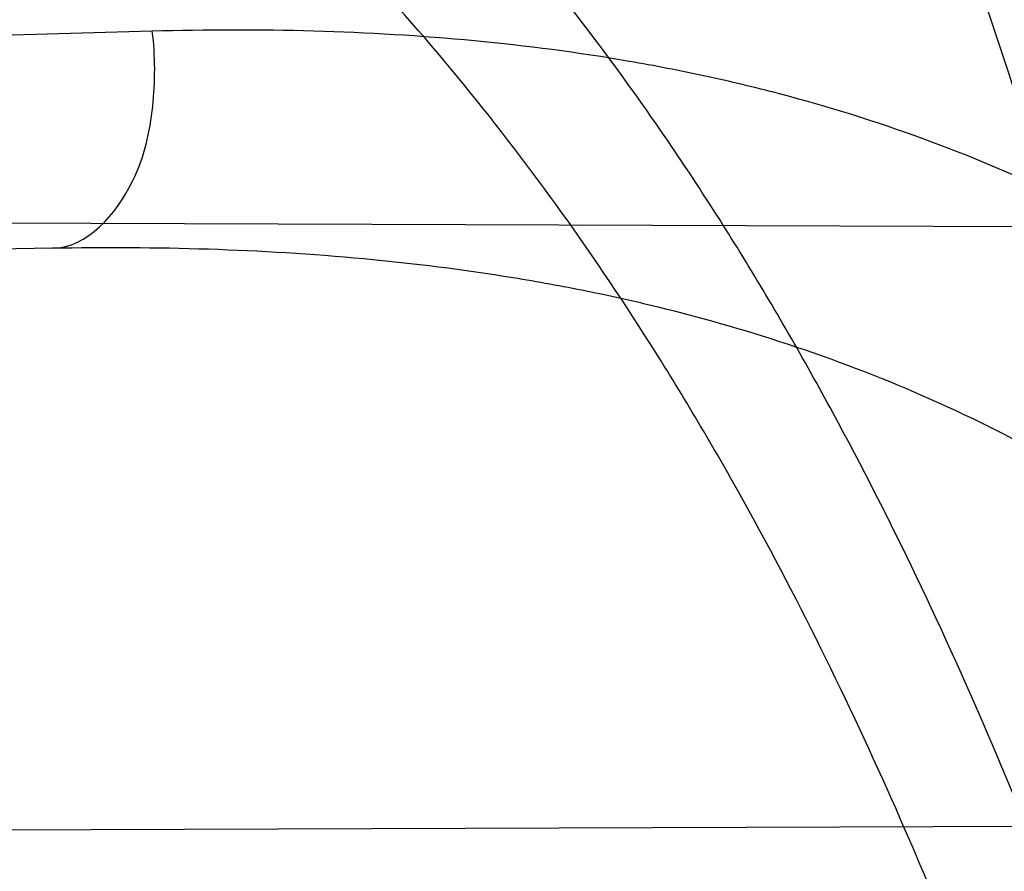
# Model space of a CAD drawing. Header units: millimetres. Extents: x 0 to 297, y 0 to 210.
# Tile 44 of 256: x 141.6951 to 141.7195, y 90.9665 to 90.9877. Entities that reach past the tile are written whole.
import ezdxf

# ---------------------------------------------------------------- set-up
doc = ezdxf.new("R2010")
doc.units = ezdxf.units.MM
doc.header["$LTSCALE"] = 16.335
doc.layers.get('0').update_dxf_attribs({"linetype": 'CONTINUOUS'})
for name, color, linetype in [('01_GLOBAL', 7, 'CONTINUOUS'), ('INTFCLR_1', 7, 'CONTINUOUS'), ('INTFCLR_144815', 7, 'CONTINUOUS')]:
    doc.layers.add(name, color=color, linetype=linetype)

msp = doc.modelspace()

# ---------------------------------------------------------------- linework, layer by layer
at = {"color": 7, "linetype": 'Continuous'}
msp.add_circle((142.5788034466, 92.2083412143), 3.42, dxfattribs=at)
at = {"color": 9, "linetype": 'Continuous'}
msp.add_arc((142.5788034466, 92.2083412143), 3.3761688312, 182.9674534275, 267.0325465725, dxfattribs=at)
at = {"layer": '01_GLOBAL', "color": 7, "linetype": 'Continuous'}
msp.add_circle((142.5788034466, 92.2083412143), 3.465, dxfattribs=at)
at = {"layer": 'INTFCLR_1', "color": 6, "linetype": 'Continuous'}
for p, q in [((141.6490417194, 90.9827788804), (141.7201135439, 90.9825307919)), ((141.7245857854, 90.9676640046), (141.6545242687, 90.96741944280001))]:
    msp.add_line(p, q, dxfattribs=at)
at = {"layer": 'INTFCLR_1', "color": 9, "linetype": 'Continuous'}
msp.add_line((141.6958671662, 90.9819898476), (141.3049732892, 90.9751667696), dxfattribs=at)
at = {"layer": 'INTFCLR_1', "color": 6, "linetype": 'Continuous'}
for radius in [0.5431065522, 0.5161422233]:
    msp.add_arc((141.273551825, 90.84008959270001), radius, 270, 90.00000002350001, dxfattribs=at)
at = {"layer": 'INTFCLR_1', "color": 9, "linetype": 'Continuous'}
for centre, radius, start, end in [((141.273551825, 90.84008959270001), 0.4693968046, 15.0858372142, 18.3537618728), ((142.2714731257, 69.7659909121), 21.2291205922, 91.54702906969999, 91.7475204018)]:
    msp.add_arc(centre, radius, start, end, dxfattribs=at)
for points, knots in [([(141.7564146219, 90.67214758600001), (141.7574831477, 90.6750551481), (141.7595771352, 90.68092625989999), (141.7635668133, 90.69283277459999), (141.7700402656, 90.7142045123), (141.7760428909, 90.73928884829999), (141.7800065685, 90.7617077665), (141.7816728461, 90.7731553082), (141.7825328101, 90.7797764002), (141.7845176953, 90.7963988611), (141.7865801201, 90.82480135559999), (141.786249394, 90.85831129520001), (141.7846909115, 90.8800272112), (141.783710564, 90.8900544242), (141.7829887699, 90.8967234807), (141.7807586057, 90.9147232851), (141.7756949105, 90.94354598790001), (141.7683980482, 90.97168599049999), (141.7631787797, 90.98838778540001), (141.7612158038, 90.9943618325), (141.7582294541, 91.0031618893), (141.7514922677, 91.0215597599), (141.7398577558, 91.04856209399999), (141.7266081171, 91.07407256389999), (141.7173713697, 91.0897744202), (141.7130543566, 91.096763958), (141.7101864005, 91.1013200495), (141.7024300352, 91.1133026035), (141.6894327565, 91.1316928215), (141.6713790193, 91.1540805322), (141.6560874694, 91.1708617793), (141.64540551, 91.18158825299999), (141.6394993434, 91.18726746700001), (141.6313044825, 91.1949266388), (141.6198341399, 91.2049554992), (141.6074179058, 91.2146860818), (141.5999877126, 91.21997005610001), (141.5969902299, 91.2219990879), (141.595231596, 91.2231656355), (141.5931919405, 91.2244765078), (141.5909359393, 91.2258549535), (141.5889565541, 91.22699033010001), (141.587260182, 91.2278794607), (141.5858677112, 91.2285262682), (141.5847587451, 91.228921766), (141.5839916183, 91.22910084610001), (141.5833474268, 91.229003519), (141.5832219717, 91.22839726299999), (141.5835311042, 91.22772715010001), (141.5840679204, 91.2267985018), (141.5849352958, 91.22562953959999), (141.5860911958, 91.2242042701), (141.587545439, 91.22253261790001), (141.5892822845, 91.2206136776), (141.5909074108, 91.2188652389), (141.5923395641, 91.21734229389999), (141.5948337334, 91.21470682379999), (141.5989725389, 91.2103803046), (141.6073909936, 91.20154652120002), (141.6165855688, 91.19163585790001), (141.6249614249, 91.18216354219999), (141.6301387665, 91.17614023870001), (141.6384641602, 91.1662523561), (141.6512098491, 91.1502285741), (141.6679191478, 91.126915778), (141.680013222, 91.107884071), (141.6879313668, 91.094337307), (141.6933038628, 91.08480936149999), (141.702572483, 91.0674180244), (141.7149508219, 91.0411554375), (141.7234902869, 91.0192594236), (141.7274621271, 91.00790684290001)], [0, 0, 0, 0, 0.0103790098, 0.0208837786, 0.0420711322, 0.08518383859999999, 0.1071959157, 0.1183352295, 0.1239409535, 0.1295662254, 0.1744257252, 0.2192335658, 0.2417179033, 0.2473538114, 0.2529901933, 0.2641930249, 0.3081221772, 0.3509242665, 0.3614865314, 0.3667493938, 0.3719931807, 0.3926229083, 0.4323809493, 0.4704125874, 0.488853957, 0.4934075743, 0.4979380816, 0.506891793, 0.541232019, 0.5733300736, 0.6031972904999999, 0.6172524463, 0.624045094, 0.6306497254, 0.6548348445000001, 0.6750681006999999, 0.6834748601, 0.6853777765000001, 0.68719583, 0.6905456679, 0.6935010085, 0.6960526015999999, 0.698191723, 0.6999112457, 0.7012080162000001, 0.7020916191, 0.7026257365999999, 0.703100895, 0.7038825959, 0.7050751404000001, 0.7066972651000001, 0.7087491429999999, 0.7112254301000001, 0.7141189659, 0.7174213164, 0.7192231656, 0.7211235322, 0.729579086, 0.7392841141, 0.7620097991, 0.7748694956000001, 0.7816475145, 0.7886215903, 0.818178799, 0.8502213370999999, 0.88468242, 0.8936821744, 0.9027945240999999, 0.9213302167, 0.9597016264, 1, 1, 1, 1]), ([(141.589474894, 91.22708959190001), (141.5901302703, 91.2270894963), (141.5934664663, 91.2257697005), (141.5972968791, 91.2235292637), (141.6010154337, 91.2211904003), (141.6028021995, 91.2200263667), (141.6058484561, 91.21800314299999), (141.6133970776, 91.21273816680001), (141.6260174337, 91.20304741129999), (141.6376862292, 91.1930563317), (141.6460232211, 91.1854269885), (141.6520280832, 91.1797738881), (141.6628847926, 91.1691018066), (141.6784293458, 91.15240674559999), (141.6967876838, 91.1301309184), (141.7100118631, 91.1118246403), (141.7179037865, 91.099896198), (141.7208202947, 91.09536318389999), (141.7252087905, 91.0884116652), (141.734595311, 91.0728013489), (141.748064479, 91.04743455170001), (141.7598995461, 91.0205684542), (141.766753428, 91.0022608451), (141.7697904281, 90.99350690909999), (141.7717861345, 90.9875658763), (141.7770905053, 90.9709626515), (141.7845086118, 90.94298471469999), (141.7896594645, 90.91431187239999), (141.7919274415, 90.89640779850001), (141.7926613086, 90.8897756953), (141.793657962, 90.87980496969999), (141.795242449, 90.8582113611), (141.7955788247, 90.82488434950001), (141.7934815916, 90.79663997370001), (141.7914638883, 90.7801127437), (141.7905895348, 90.7735282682), (141.788895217, 90.7621430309), (141.7848639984, 90.73984187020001), (141.7787596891, 90.71489416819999), (141.7721799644, 90.6936469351), (141.768123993, 90.6818069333), (141.7659952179, 90.6759685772), (141.7649089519, 90.6730772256)], [0, 0, 0, 0, 0.0031306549, 0.0166311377, 0.0214593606, 0.0240790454, 0.0268205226, 0.0389267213, 0.0680356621, 0.1027866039, 0.1122691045, 0.1220183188, 0.1421809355, 0.1849822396, 0.2309158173, 0.2799873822, 0.2927706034, 0.2992370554, 0.3057353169, 0.3320403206, 0.3862319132, 0.4428084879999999, 0.4721383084, 0.4795908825, 0.487069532, 0.5020757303, 0.5628487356, 0.6251729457, 0.6410612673, 0.6490543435, 0.6570463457, 0.6889269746, 0.7524526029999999, 0.8160592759, 0.8240370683, 0.8319876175, 0.8477879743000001, 0.8790177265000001, 0.9402188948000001, 0.970317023, 0.9852457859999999, 1, 1, 1, 1]), ([(141.7253905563, 90.95128740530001), (141.724973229, 90.95288689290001), (141.7243076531, 90.95527262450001), (141.7233398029, 90.95842231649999), (141.7218420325, 90.963004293), (141.71935493, 90.9696054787), (141.7163531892, 90.97591489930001), (141.7141387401, 90.97987542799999), (141.7126401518, 90.9823921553), (141.7099336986, 90.98652218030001), (141.7056479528, 90.99189626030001), (141.7011888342, 90.9960574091), (141.6980236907, 90.9984691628), (141.695867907, 90.9999798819), (141.6919530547, 91.00239324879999), (141.6859110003, 91.0052094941), (141.6801357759, 91.0069946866), (141.6761363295, 91.00793918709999), (141.6733675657, 91.0085168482), (141.6683827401, 91.0093736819), (141.6610182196, 91.0101702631), (141.653474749, 91.0105553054), (141.6480509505, 91.0106794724), (141.6448667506, 91.0107164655), (141.6399940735, 91.0107416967), (141.6326138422, 91.0106735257), (141.6226920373, 91.01046249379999), (141.6160338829, 91.0102829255), (141.6126829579, 91.0101837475)], [0, 0, 0, 0, 0.0346278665, 0.051871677, 0.0690216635, 0.135606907, 0.1994957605, 0.215141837, 0.2306514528, 0.2608466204, 0.3185308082, 0.3741944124, 0.3880448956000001, 0.4018755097, 0.4293241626, 0.4842905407, 0.5409817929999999, 0.5556132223, 0.5703744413, 0.6002237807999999, 0.6615312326, 0.7254044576, 0.7584008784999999, 0.7751754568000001, 0.7921112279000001, 0.8604747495, 0.9297738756, 1, 1, 1, 1]), ([(141.7274621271, 91.00790684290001), (141.7315912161, 90.9961048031), (141.7390893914, 90.97185256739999), (141.7462276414, 90.94067982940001), (141.7497519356, 90.91986040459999), (141.7511690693, 90.91003879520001), (141.7520562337, 90.903430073), (141.7542266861, 90.88522496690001), (141.7563129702, 90.8552042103), (141.7560193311, 90.8250769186), (141.75492511, 90.80665849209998), (141.7544248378, 90.79993719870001), (141.7535799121, 90.7899339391), (141.7512498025, 90.76863348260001), (141.7458257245, 90.73651859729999), (141.7391945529, 90.7098498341), (141.7346932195, 90.69454437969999), (141.7328673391, 90.6885424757), (141.7295794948, 90.67824709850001), (141.7226337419, 90.6583743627), (141.7115361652, 90.63128552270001), (141.7001192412, 90.60802526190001), (141.6927555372, 90.5944485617), (141.6900841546, 90.589659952), (141.6861147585, 90.582673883), (141.6775648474, 90.56827510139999), (141.6639972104, 90.5475548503), (141.6473654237, 90.5249373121), (141.6353721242, 90.510182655), (141.6284582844, 90.5020841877), (141.6258517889, 90.4990615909), (141.6214530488, 90.49403413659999), (141.6133270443, 90.48498786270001), (141.6044845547, 90.4755649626), (141.5965053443, 90.4672222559), (141.5917239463, 90.4622035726), (141.5879282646, 90.458105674), (141.5854794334, 90.455268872), (141.5841304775, 90.4534756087), (141.5835709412, 90.4525240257), (141.5832318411, 90.4518413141), (141.5833749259, 90.4509528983), (141.5852684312, 90.45133920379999), (141.5873513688, 90.45233756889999), (141.5911230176, 90.4543766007), (141.5947207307, 90.45666834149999), (141.5976748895, 90.4586369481), (141.5995705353, 90.45994039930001), (141.602756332, 90.46217006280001), (141.6078515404, 90.4659004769), (141.6149715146, 90.47143524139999), (141.62561538, 90.4801941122), (141.6351418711, 90.48873792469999), (141.6434777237, 90.4967321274), (141.649452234, 90.502628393), (141.6602195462, 90.51373015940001), (141.6755659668, 90.5310421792), (141.6935858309, 90.5540599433), (141.7064887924, 90.5729162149), (141.7141583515, 90.5851797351), (141.7169899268, 90.589838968), (141.721250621, 90.59698783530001), (141.7303494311, 90.61303956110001), (141.743335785, 90.63909440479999), (141.7522698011, 90.66086912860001), (141.7564146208, 90.6721475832)], [0, 0, 0, 0, 0.0419354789, 0.08505031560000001, 0.1071497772, 0.1127379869, 0.1183317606, 0.1295131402, 0.1742263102, 0.2191466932, 0.230445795, 0.2361065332, 0.241751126, 0.2641147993, 0.3079545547, 0.3508736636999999, 0.3561840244, 0.3614616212, 0.3719139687, 0.3924297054, 0.4320526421, 0.4700131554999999, 0.4792642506, 0.483852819, 0.4884035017, 0.5062126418, 0.5400088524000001, 0.5714206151, 0.6003317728, 0.6037560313, 0.6071340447, 0.6137178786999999, 0.6261602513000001, 0.6479155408, 0.6570536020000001, 0.6648783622, 0.6711643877, 0.6757843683, 0.6774462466, 0.6786751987, 0.6794900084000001, 0.6799813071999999, 0.6813020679, 0.6842478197, 0.6888651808, 0.6950795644, 0.6987591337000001, 0.70073729, 0.7027989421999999, 0.7117993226, 0.7219139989, 0.7330405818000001, 0.7580265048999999, 0.7648041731, 0.7717766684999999, 0.7861782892, 0.816667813, 0.8493175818, 0.8841610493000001, 0.8932352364, 0.8978283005, 0.9024468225, 0.9211469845, 0.9596997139, 1, 1, 1, 1]), ([(141.7229346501, 90.950562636), (141.7225203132, 90.9520869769), (141.7218596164, 90.95436026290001), (141.7209005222, 90.9573606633), (141.7194166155, 90.9617297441), (141.7169546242, 90.9680267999), (141.7139955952, 90.9740387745), (141.7118172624, 90.9778135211), (141.7103415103, 90.9802161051), (141.7076752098, 90.9841638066), (141.7034603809, 90.98930325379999), (141.6990952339, 90.9932809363), (141.6959998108, 90.99559177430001), (141.6938889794, 90.9970435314), (141.6900556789, 90.9993663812), (141.6841506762, 91.0020863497), (141.6785147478, 91.0038272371), (141.6746112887, 91.00475625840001), (141.6719096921, 91.0053289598), (141.6670470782, 91.0061827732), (141.6598660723, 91.0070039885), (141.6525099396, 91.0074362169), (141.6472212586, 91.0076044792), (141.6441167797, 91.00766953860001), (141.6393662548, 91.00773907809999), (141.632170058, 91.0077458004), (141.6224934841, 91.00764605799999), (141.6159991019, 91.0075437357), (141.61273008, 91.00748667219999)], [0, 0, 0, 0, 0.0341067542, 0.0511005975, 0.068008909, 0.1337310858, 0.1969343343, 0.2124407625, 0.2278215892, 0.257805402, 0.3152480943, 0.3708921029, 0.3847695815, 0.3986396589, 0.4261925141, 0.481455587, 0.5385040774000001, 0.553232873, 0.5680896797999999, 0.5981246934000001, 0.6597952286, 0.7240152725, 0.7571801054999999, 0.774039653, 0.7910593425, 0.8597607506, 0.9294066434, 1, 1, 1, 1]), ([(141.5894748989, 90.4530895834), (141.5892979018, 90.4530896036), (141.5888645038, 90.453175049), (141.5888868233, 90.45395412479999), (141.5893505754, 90.4547556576), (141.5901524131, 90.4559470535), (141.5913747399, 90.4574296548), (141.5929802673, 90.4592514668), (141.5949656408, 90.4613878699), (141.5971947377, 90.4637206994), (141.5996190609, 90.4662163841), (141.6031782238, 90.46985252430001), (141.6105296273, 90.4773399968), (141.6195432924, 90.486704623), (141.6278287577, 90.4956995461), (141.6323134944, 90.500698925), (141.6349707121, 90.50370456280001), (141.642015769, 90.5117541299), (141.6542358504, 90.5264206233), (141.6711890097, 90.54891642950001), (141.6850238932, 90.56953556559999), (141.6937443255, 90.58386952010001), (141.6977917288, 90.5908225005), (141.7005148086, 90.5955870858), (141.7080176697, 90.6090898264), (141.7196527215, 90.63222718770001), (141.7309710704, 90.65919529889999), (141.7380553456, 90.6789827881), (141.7414080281, 90.689232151), (141.74326968, 90.6952065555), (141.7478571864, 90.7104352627), (141.754617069, 90.7369742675), (141.7601493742, 90.7689508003), (141.7625257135, 90.7901596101), (141.7633872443, 90.80011831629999), (141.7638973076, 90.8068091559), (141.7650129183, 90.8251434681), (141.7653124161, 90.8551382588), (141.7631848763, 90.8850242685), (141.7609722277, 90.9031442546), (141.7600677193, 90.9097228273), (141.758622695, 90.9195008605), (141.7550282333, 90.9402318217), (141.7477475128, 90.9712699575), (141.7401050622, 90.9953997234), (141.7358975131, 91.00714062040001)], [0, 0, 0, 0, 0.0008731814, 0.0017184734, 0.0032338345, 0.0055641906, 0.008732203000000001, 0.0127298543, 0.0175349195, 0.0231216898, 0.028646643, 0.0346996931, 0.0482229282, 0.0804128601, 0.09881585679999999, 0.1085510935, 0.1135452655, 0.1186072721, 0.1613234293, 0.207686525, 0.2575125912, 0.2837456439, 0.2904463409, 0.297201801, 0.3108185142, 0.3666506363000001, 0.4248611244, 0.4549770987, 0.470314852, 0.4780577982, 0.4858479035, 0.548777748, 0.6130125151, 0.6457681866, 0.6540348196, 0.6623247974, 0.6788712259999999, 0.7446474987, 0.8101274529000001, 0.8265054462, 0.8346996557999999, 0.8428862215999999, 0.8752668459, 0.9384715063, 1, 1, 1, 1]), ([(141.6958671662, 90.9819898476), (141.6967302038, 90.98200491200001), (141.6979741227, 90.983443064), (141.6984106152, 90.98547009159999), (141.69841944, 90.98675748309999), (141.6983405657, 90.9873738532)], [0, 0, 0, 0, 0.406226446, 0.7075571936, 1, 1, 1, 1]), ([(141.7449178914, 90.9489930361), (141.7445486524, 90.95058034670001), (141.7437011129, 90.95369897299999), (141.7423787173, 90.9574985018), (141.7411714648, 90.9604350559), (141.7398904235, 90.963253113), (141.7381353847, 90.9665919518), (141.736149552, 90.9697186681), (141.7344440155, 90.9720410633), (141.7318779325, 90.9752129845), (141.7289807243, 90.97803912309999), (141.7258063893, 90.98038905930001), (141.7236874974, 90.9817880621), (141.7198488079, 90.9839056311), (141.7157062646, 90.98540590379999), (141.7120515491, 90.9862752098), (141.7095364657, 90.98676344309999), (141.7049750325, 90.9873559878), (141.7010060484, 90.98744703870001), (141.6983405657, 90.9873738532)], [0, 0, 0, 0, 0.0736783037, 0.1459642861, 0.18172594, 0.2171910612, 0.2858878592, 0.3520712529, 0.3844359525, 0.4161009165, 0.5365327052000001, 0.5657771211, 0.5946184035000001, 0.6512644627, 0.7636610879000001, 0.7922337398, 0.8211066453, 0.8794481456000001, 1, 1, 1, 1]), ([(141.7410849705, 90.94808959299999), (141.7407177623, 90.94948592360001), (141.7398784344, 90.9522310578), (141.7385775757, 90.9555643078), (141.7373956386, 90.9581410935), (141.7361380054, 90.960621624), (141.7344170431, 90.9635620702), (141.7324811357, 90.9663064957), (141.7308218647, 90.9683453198), (141.7283055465, 90.97115821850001), (141.7254838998, 90.9736442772), (141.7224238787, 90.9757027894), (141.7203653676, 90.97694297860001), (141.7166282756, 90.9788260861), (141.7126306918, 90.9801544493), (141.709107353, 90.9809388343), (141.706676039, 90.9813799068), (141.7022708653, 90.9819310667), (141.6984415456, 90.9820347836), (141.6958671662, 90.9819898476)], [0, 0, 0, 0, 0.0701429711, 0.1392985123, 0.1736599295, 0.2078369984, 0.2743812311, 0.3389829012, 0.370778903, 0.4020358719, 0.5223382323, 0.5518983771, 0.5811774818, 0.6390375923, 0.7549036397, 0.7844765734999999, 0.8144030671, 0.8749126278, 1, 1, 1, 1])]:
    msp.add_open_spline(points, degree=3, knots=knots, dxfattribs=at)
at = {"layer": 'INTFCLR_1', "color": 6, "linetype": 'Continuous'}
for points, knots in [([(141.6277114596, 91.22708959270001), (141.62722335, 91.22708959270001), (141.6272941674, 91.2251154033), (141.6286240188, 91.2237135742), (141.6303773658, 91.2209404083), (141.6330579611, 91.2176754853), (141.636536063, 91.21338186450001), (141.6409148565, 91.2081556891), (141.6460561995, 91.2020006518), (141.6515635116, 91.19533394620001), (141.6570035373, 91.1886267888), (141.6620669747, 91.18224014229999), (141.6667156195, 91.1762455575), (141.6709428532, 91.17066993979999), (141.6747632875, 91.16552206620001), (141.678203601, 91.1607902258), (141.6812975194, 91.15645408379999), (141.684076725, 91.1524886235), (141.6865629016, 91.14888322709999), (141.6887839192, 91.1456142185), (141.6907670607, 91.14265455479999), (141.6925435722, 91.139969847), (141.6941233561, 91.1375556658), (141.6955259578, 91.1353899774), (141.6967707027, 91.1334503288), (141.6978866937, 91.13169669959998), (141.6988796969, 91.1301244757), (141.6997620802, 91.12871811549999), (141.7005836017, 91.12740101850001), (141.7014128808, 91.12606327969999), (141.7023097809, 91.1246072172), (141.7032931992, 91.12299941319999), (141.7043734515, 91.121219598), (141.7055619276, 91.1192446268), (141.706875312, 91.1170411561), (141.7083246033, 91.11458304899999), (141.7099237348, 91.11183694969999), (141.7116817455, 91.10877663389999), (141.7136163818, 91.10535704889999), (141.7157436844, 91.1015316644), (141.7180830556, 91.0972414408), (141.7206593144, 91.0924115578), (141.7234900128, 91.0869698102), (141.726590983, 91.0808326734), (141.7299816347, 91.0738979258), (141.7336899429, 91.06602274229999), (141.7377398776, 91.05703497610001), (141.7421529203, 91.0467148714), (141.7469453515, 91.0347982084), (141.7521299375, 91.02090744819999), (141.7576364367, 91.0047235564), (141.7631009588, 90.9866925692), (141.7681397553, 90.9675743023), (141.7724835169, 90.948235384), (141.7760959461, 90.928843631), (141.7789762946, 90.9094758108), (141.7811396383, 90.8901288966), (141.78259316, 90.8708485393), (141.7833500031, 90.85161596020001), (141.7834187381, 90.8324615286), (141.782807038, 90.8133676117), (141.7815194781, 90.7943366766), (141.7795595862, 90.7753839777), (141.7769236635, 90.75647136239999), (141.7736112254, 90.7376240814), (141.7696058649, 90.7188012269), (141.7649044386, 90.700026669), (141.7595680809, 90.6815608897), (141.7539109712, 90.6643011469), (141.7483372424, 90.6489785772), (141.7431614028, 90.6358921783), (141.7384031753, 90.6246472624), (141.7340415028, 90.6149110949), (141.7300563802, 90.60642995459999), (141.7264192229, 90.5989959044), (141.7231040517, 90.5924542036), (141.7200858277, 90.5866790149), (141.7173473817, 90.581575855), (141.7148681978, 90.57706222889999), (141.7126227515, 90.5730569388), (141.7105887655, 90.5694929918), (141.7087453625, 90.56631374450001), (141.7070795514, 90.563481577), (141.705579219, 90.560962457), (141.7042282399, 90.55871863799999), (141.7030062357, 90.55670860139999), (141.701896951, 90.554899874), (141.7008702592, 90.5532389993), (141.6998448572, 90.5515926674), (141.698741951, 90.54983502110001), (141.697495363, 90.547864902), (141.6960930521, 90.5456696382), (141.6945138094, 90.5432229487), (141.6927331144, 90.5404962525), (141.6907308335, 90.5374685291), (141.6884841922, 90.5341192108), (141.6859642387, 90.5304209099), (141.6831423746, 90.52634758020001), (141.6799866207, 90.5218758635), (141.6764721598, 90.51699345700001), (141.6725652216, 90.5116795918), (141.668231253, 90.50591584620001), (141.6634587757, 90.49971750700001), (141.6582464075, 90.493104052), (141.6526341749, 90.48615232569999), (141.646910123, 90.4792048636), (141.6415439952, 90.4727739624), (141.6369559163, 90.4673043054), (141.633315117, 90.4628207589), (141.6305101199, 90.4594209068), (141.6286771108, 90.45653647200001), (141.6273060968, 90.45510292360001), (141.6272194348, 90.45308959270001), (141.6277114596, 90.45308959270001)], [0, 0, 0, 0, 0.0017146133, 0.0041239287, 0.0077631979, 0.0127375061, 0.019147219, 0.0271011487, 0.0367138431, 0.0473099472, 0.0574795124, 0.0670486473, 0.07593967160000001, 0.0841262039, 0.0916267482, 0.0984583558, 0.1046766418, 0.1103381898, 0.1154683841, 0.1200606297, 0.1242209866, 0.1279830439, 0.1313690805, 0.1343557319, 0.1370466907, 0.1394649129, 0.141657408, 0.1435788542, 0.1452969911, 0.147110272, 0.1491076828, 0.1513042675, 0.1537308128, 0.1564212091, 0.1594011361, 0.1627417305, 0.1664450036, 0.1705638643, 0.1751393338, 0.1802462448, 0.1859394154, 0.1923045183, 0.1994748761, 0.2074861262, 0.2164579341, 0.2265900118, 0.2380620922, 0.2510852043, 0.2660147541, 0.2831767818, 0.3031618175, 0.3260557, 0.3493456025, 0.3725974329, 0.3956655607, 0.4186206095, 0.4413650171, 0.4640353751, 0.4865253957, 0.5089623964, 0.531306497, 0.5536180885, 0.5759523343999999, 0.598223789, 0.6206818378, 0.6431588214, 0.6658101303, 0.6886542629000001, 0.710664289, 0.7296002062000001, 0.7459208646, 0.7600932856, 0.7724882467, 0.7833944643, 0.793008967, 0.8015592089, 0.8091555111, 0.8158987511, 0.8219029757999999, 0.8272448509, 0.832028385, 0.8363175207, 0.8401542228, 0.8435703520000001, 0.8466171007, 0.8493545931, 0.8518335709, 0.8540704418, 0.8562135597, 0.8586467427, 0.8613594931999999, 0.864403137, 0.8677972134, 0.87158895, 0.8758429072, 0.8805481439, 0.8857559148, 0.8915631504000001, 0.8979547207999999, 0.9049814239, 0.9126947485, 0.9211229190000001, 0.9303127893, 0.9401736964, 0.9507020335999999, 0.9616958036, 0.9717974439, 0.9801138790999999, 0.9868020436, 0.9920080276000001, 0.9957951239, 0.9982716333, 1, 1, 1, 1]), ([(141.6277114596, 90.45308959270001), (141.628171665, 90.45308959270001), (141.6293857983, 90.4535584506), (141.6315047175, 90.4546851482), (141.6344755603, 90.4566024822), (141.6382959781, 90.45932618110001), (141.6430293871, 90.46297042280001), (141.6486619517, 90.46758769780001), (141.6548706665, 90.47298156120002), (141.6611699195, 90.47874448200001), (141.6671157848, 90.4844418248), (141.6725640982, 90.4898702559), (141.6775235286, 90.49499331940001), (141.6820174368, 90.4997851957), (141.6860792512, 90.50424019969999), (141.6897364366, 90.50835687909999), (141.6930192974, 90.51213812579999), (141.695970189, 90.5156093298), (141.6986132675, 90.51877794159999), (141.7009775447, 90.5216603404), (141.7030883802, 90.5242738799), (141.7049778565, 90.526646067), (141.7066938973, 90.528827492), (141.7083843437, 90.53100071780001), (141.7101852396, 90.53334413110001), (141.7120971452, 90.53586602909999), (141.7139888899, 90.53839686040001), (141.7158471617, 90.5409158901), (141.7177807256, 90.5435730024), (141.719921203, 90.54655873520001), (141.7223135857, 90.5499520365), (141.7249869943, 90.55381783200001), (141.7279695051, 90.558226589), (141.7312859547, 90.56325135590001), (141.7349620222, 90.56898214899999), (141.739037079, 90.5755449), (141.7435494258, 90.58308452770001), (141.7485344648, 90.591778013), (141.7540294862, 90.6018595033), (141.760066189, 90.61360340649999), (141.766684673, 90.62742065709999), (141.7737557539, 90.64350792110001), (141.780825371, 90.6613597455), (141.7874356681, 90.68018148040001), (141.7933066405, 90.6992600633), (141.7983875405, 90.71840914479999), (141.8026952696, 90.7376081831), (141.8062277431, 90.7567556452), (141.8090134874, 90.77590353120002), (141.811058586, 90.7949702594), (141.8123825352, 90.81398619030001), (141.8129971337, 90.83293247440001), (141.8129122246, 90.8518123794), (141.8121342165, 90.87063713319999), (141.8106673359, 90.8893947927), (141.8085112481, 90.9080934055), (141.8056642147, 90.9267302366), (141.8021262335, 90.9452767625), (141.7978831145, 90.9637745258), (141.7929277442, 90.9822003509), (141.7872355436, 91.0005755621), (141.7808222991, 91.0188067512), (141.7739442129, 91.03620618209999), (141.7670434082, 91.0519657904), (141.7605810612, 91.0655293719), (141.7546880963, 91.07706645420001), (141.7493295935, 91.08696962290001), (141.7444701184, 91.0955139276), (141.7400702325, 91.1029297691), (141.7360941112, 91.1093927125), (141.7325006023, 91.1150506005), (141.7292596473, 91.12001098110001), (141.726339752, 91.12437206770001), (141.7237187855, 91.128203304), (141.7213647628, 91.13157857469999), (141.7192605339, 91.1345456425), (141.717372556, 91.1371689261), (141.7156764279, 91.13949490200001), (141.7140548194, 91.1416921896), (141.7123690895, 91.1439503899), (141.7105117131, 91.1464071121), (141.7085985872, 91.1489024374), (141.7066793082, 91.1513715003), (141.7047357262, 91.15383994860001), (141.7026024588, 91.1565116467), (141.7002196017, 91.15944934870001), (141.69755058, 91.1626834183), (141.6945697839, 91.1662275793), (141.6912418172, 91.1701004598), (141.6875371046, 91.1743119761), (141.6834171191, 91.178874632), (141.6788518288, 91.1837864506), (141.6738154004, 91.18903530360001), (141.6682758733, 91.1946010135), (141.6622344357, 91.2004349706), (141.6557918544, 91.2063757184), (141.6493931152, 91.21197413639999), (141.6435362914, 91.2168073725), (141.6386043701, 91.22062540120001), (141.6346411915, 91.223465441), (141.6315795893, 91.22545094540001), (141.6294126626, 91.22660901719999), (141.6281767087, 91.22708959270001), (141.6277114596, 91.22708959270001)], [0, 0, 0, 0, 0.0015510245, 0.0042404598, 0.008161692, 0.0134191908, 0.0200669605, 0.0282845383, 0.0379646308, 0.04778133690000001, 0.0570562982, 0.0657163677, 0.0737008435, 0.0810864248, 0.08785639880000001, 0.09401872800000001, 0.09964461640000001, 0.1047327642, 0.1093734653, 0.1135510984, 0.1172970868, 0.1206958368, 0.1237721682, 0.1266512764, 0.1299751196, 0.1337328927, 0.1373171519, 0.1406241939, 0.1442827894, 0.1483924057, 0.1530055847, 0.1582756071, 0.1642330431, 0.1709447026, 0.1785661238, 0.1871788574, 0.1969791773, 0.2081785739, 0.2209513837, 0.2356728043, 0.2526768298, 0.2725784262, 0.2948857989, 0.3173719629, 0.3397942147, 0.362144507, 0.3841260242, 0.4060931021, 0.4277499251, 0.4493238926, 0.4707068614, 0.4919794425, 0.5131973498, 0.5343237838, 0.5554641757, 0.5765947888, 0.5977467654, 0.6189899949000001, 0.6402145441, 0.6616941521, 0.6832817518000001, 0.7050322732, 0.7268136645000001, 0.7463228, 0.7630041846, 0.7774428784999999, 0.7899800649, 0.8009502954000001, 0.8105690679, 0.8190401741, 0.8265233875, 0.8331581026, 0.8390096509, 0.8442114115, 0.8488026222, 0.8528784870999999, 0.8564706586, 0.8596954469, 0.8625805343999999, 0.8656744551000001, 0.8691928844, 0.8729603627, 0.8762716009, 0.879732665, 0.8835489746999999, 0.8877941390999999, 0.8924809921, 0.8976810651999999, 0.9034017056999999, 0.9096904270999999, 0.916584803, 0.9241199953, 0.932290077, 0.9411002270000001, 0.9505839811, 0.960593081, 0.9706330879, 0.9792338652, 0.9861845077, 0.991642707, 0.9956806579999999, 0.9984319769, 1, 1, 1, 1])]:
    msp.add_open_spline(points, degree=3, knots=knots, dxfattribs=at)
at = {"layer": 'INTFCLR_144815', "color": 6, "linetype": 'Continuous'}
for radius in [0.5743020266, 0.5472855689]:
    msp.add_circle((141.273551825, 90.84008959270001), radius, dxfattribs=at)
for radius, start, end in [(0.7917112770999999, 313.9937911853, 154.5150993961), (0.7647112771, 312.9543589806, 154.5144414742), (0.73941501, 282.2440355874, 71.2863570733), (0.5834285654, 308.490992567, 51.50900743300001), (0.5760164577, 313.9992414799, 46.00075850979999)]:
    msp.add_arc((141.273551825, 90.84008959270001), radius, start, end, dxfattribs=at)
at = {"layer": 'INTFCLR_144815', "color": 9, "linetype": 'Continuous'}
for centre, radius, start, end in [((141.273551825, 90.84008959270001), 0.7345008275, 292.4997540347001, 54.0964566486), ((141.2735550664, 90.84009111), 0.6625959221, 292.4997540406, 54.09645665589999), ((141.2735749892, 90.84009512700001), 0.6513931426, 311.2505121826, 48.7494878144), ((141.2735518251, 90.84008959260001), 0.5937131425, 314.0862202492, 45.9137797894), ((141.273551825, 90.84008959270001), 0.5795156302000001, 313.8592910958, 46.1407088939), ((141.273551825, 90.84008959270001), 0.5757241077, 314.0319604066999, 45.9680396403)]:
    msp.add_arc(centre, radius, start, end, dxfattribs=at)
at = {"layer": 'INTFCLR_144815', "color": 6, "linetype": 'Continuous'}
for points, knots in [([(141.8173538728, 90.8400895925), (141.8173538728, 90.8429179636), (141.8173118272, 90.8485754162), (141.8171225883, 90.85706124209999), (141.8168070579, 90.8655470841), (141.8163650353, 90.87403295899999), (141.8157962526, 90.88251870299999), (141.8151003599, 90.891004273), (141.8142769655, 90.8994892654), (141.8133255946, 90.9079734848), (141.8122457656, 90.91645624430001), (141.8110369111, 90.9249371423), (141.8096985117, 90.9334151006), (141.8082299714, 90.94188934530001), (141.8066308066, 90.95035831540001), (141.8049004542, 90.9588208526), (141.8030385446, 90.9672748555), (141.80104466, 90.9757185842), (141.7989186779, 90.98414922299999), (141.7966604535, 90.9925643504), (141.7942702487, 91.0009603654), (141.7917483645, 91.0093340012), (141.789095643, 91.01768070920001), (141.7863130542, 91.02599619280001), (141.7834022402, 91.03427485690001), (141.7803651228, 91.0425111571), (141.7772043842, 91.0506984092), (141.7739232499, 91.0588295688), (141.7705257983, 91.06689663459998), (141.767016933, 91.07489092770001), (141.763402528, 91.0828029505), (141.7596895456, 91.09062233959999), (141.7558861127, 91.0983379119), (141.7520015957, 91.10593770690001), (141.7480466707, 91.1134090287), (141.744033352, 91.1207385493), (141.7399749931, 91.1279124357), (141.7358862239, 91.13491655), (141.7317828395, 91.1417366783), (141.7276816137, 91.148358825), (141.7236000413, 91.1547695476), (141.7195560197, 91.1609563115), (141.7155674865, 91.1669078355), (141.7116520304, 91.17261441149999), (141.7078264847, 91.17806819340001), (141.7041065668, 91.1832633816), (141.7005065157, 91.1881963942), (141.6970389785, 91.19286569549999), (141.6937149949, 91.1972715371), (141.690544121, 91.20141556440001), (141.6875338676, 91.20530135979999), (141.6846894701, 91.2089345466), (141.6820136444, 91.2123229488), (141.6795073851, 91.21547549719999), (141.6771704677, 91.2184015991), (141.6750020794, 91.22111039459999), (141.6730008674, 91.22361076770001), (141.6711651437, 91.22591115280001), (141.669493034, 91.2280194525), (141.6679826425, 91.2299427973), (141.666632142, 91.23168780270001), (141.6654391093, 91.2332604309), (141.6644023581, 91.2346669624), (141.6635160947, 91.2359113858), (141.6627882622, 91.2370028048), (141.6621863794, 91.2379330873), (141.6617182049, 91.2388949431), (141.6610997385, 91.2396961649), (141.6615040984, 91.2405846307), (141.6617698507, 91.240589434)], [0, 0, 0, 0, 0.0193136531, 0.0386315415, 0.05795820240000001, 0.0772974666, 0.0966541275, 0.1160313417, 0.1354339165, 0.1548642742, 0.1743271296, 0.1938240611, 0.2133596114, 0.2329339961, 0.2525510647, 0.2722100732, 0.2919141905, 0.3116608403, 0.3314519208, 0.351283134, 0.3711547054, 0.3910601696, 0.4109974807, 0.4309575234, 0.4509352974, 0.4709189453, 0.4908990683, 0.5108615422, 0.5307908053, 0.5506690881, 0.5704756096, 0.5901867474, 0.6097758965, 0.6292133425, 0.6484663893, 0.6674992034, 0.6862731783, 0.7047472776, 0.7228785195, 0.7406226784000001, 0.7579352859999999, 0.7747726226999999, 0.7910927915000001, 0.8068568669, 0.8220298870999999, 0.8365818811, 0.8504883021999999, 0.8637310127, 0.8762964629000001, 0.8881752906, 0.8993620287, 0.9098612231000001, 0.9196832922, 0.928844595, 0.9373624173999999, 0.9452545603, 0.952538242, 0.9592315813, 0.9653514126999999, 0.970913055, 0.9759307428, 0.980418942, 0.9843915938, 0.9878631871, 0.9908472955, 0.9933569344, 0.9954053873, 0.9981850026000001, 1, 1, 1, 1]), ([(141.6746009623, 90.43958975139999), (141.6743294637, 90.43959473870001), (141.6739346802, 90.44051627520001), (141.6745467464, 90.4413356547), (141.6750158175, 90.4423304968), (141.6756162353, 90.44328992), (141.6763427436, 90.4444157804), (141.6772268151, 90.4456987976), (141.6782605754, 90.44714833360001), (141.6794495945, 90.44876833), (141.6807951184, 90.4505653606), (141.6822994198, 90.4525454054), (141.6839649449, 90.45471611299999), (141.6857956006, 90.45708743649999), (141.6877946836, 90.4596693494), (141.6899625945, 90.4624689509), (141.6922956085, 90.46548894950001), (141.6947877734, 90.46873001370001), (141.6974360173, 90.4721973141), (141.7002434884, 90.4759050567), (141.7032142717, 90.479869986), (141.7063442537, 90.4840993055), (141.7096232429, 90.48859288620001), (141.7130388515, 90.4933481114), (141.7165811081, 90.4983662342), (141.7202374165, 90.50364521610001), (141.7239937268, 90.50918105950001), (141.7278347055, 90.5149677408), (141.731743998, 90.52099726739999), (141.735704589, 90.5272598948), (141.7396991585, 90.53374437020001), (141.7437104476, 90.540438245), (141.7477216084, 90.5473282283), (141.7517165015, 90.5544005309), (141.7556799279, 90.56164117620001), (141.7595977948, 90.56903626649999), (141.7634572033, 90.57657217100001), (141.767246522, 90.5842357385), (141.7709553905, 90.5920144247), (141.7745746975, 90.5998964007), (141.7780965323, 90.60787062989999), (141.7815140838, 90.6159268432), (141.7848215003, 90.6240554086), (141.7880144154, 90.63224886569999), (141.7910827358, 90.6404831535), (141.7940232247, 90.64874868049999), (141.7968372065, 90.6570474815), (141.7995279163, 90.6653897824), (141.8020958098, 90.6737784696), (141.8045374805, 90.68220316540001), (141.8068514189, 90.6906590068), (141.8090350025, 90.6991353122), (141.811086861, 90.7076240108), (141.8130074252, 90.7161235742), (141.8147973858, 90.72463376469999), (141.8164574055, 90.7331545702), (141.8179878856, 90.74168503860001), (141.8193889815, 90.750222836), (141.8206608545, 90.75876512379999), (141.8218038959, 90.7673101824), (141.8228186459, 90.77585753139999), (141.8237055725, 90.7844065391), (141.8244651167, 90.7929567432), (141.8250976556, 90.80150752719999), (141.8256035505, 90.8100588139), (141.825983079, 90.8186102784), (141.8262364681, 90.8271620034), (141.8263638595, 90.8357137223), (141.8263653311, 90.8442655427), (141.8262408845, 90.8528172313), (141.825990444, 90.8613689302), (141.8256138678, 90.8699203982), (141.8251109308, 90.8784716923), (141.8244813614, 90.887022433), (141.8237248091, 90.89557247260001), (141.8228408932, 90.9041213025), (141.821829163, 90.912668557), (141.8206891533, 90.9212135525), (141.8194203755, 90.92975547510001), (141.8180223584, 90.9382932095), (141.8164946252, 90.9468255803), (141.8148367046, 90.9553513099), (141.8130483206, 90.963868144), (141.8111294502, 90.9723729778), (141.8090801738, 90.9808627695), (141.8069004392, 90.98933536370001), (141.8045900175, 90.9977893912), (141.8021489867, 91.00622242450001), (141.7995780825, 91.01463013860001), (141.7968786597, 91.02300697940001), (141.794052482, 91.0313470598), (141.7911015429, 91.0396447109), (141.7880284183, 91.0478935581), (141.7848363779, 91.0560864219), (141.7815294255, 91.0642154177), (141.7781123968, 91.07227190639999), (141.7745910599, 91.08024645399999), (141.7709722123, 91.0881288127), (141.7672637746, 91.0959079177), (141.7634748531, 91.1035719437), (141.7596157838, 91.11110838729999), (141.7556981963, 91.11850409), (141.7517349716, 91.12574544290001), (141.7477402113, 91.1328185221), (141.7437291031, 91.139709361), (141.7397177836, 91.14640416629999), (141.7357230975, 91.1528896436), (141.7317622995, 91.15915334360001), (141.7278527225, 91.165183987), (141.7240113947, 91.17097180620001), (141.7202546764, 91.17650879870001), (141.7165979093, 91.18178892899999), (141.7130551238, 91.18680822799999), (141.7096387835, 91.1915648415), (141.7063596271, 91.1960589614), (141.7032265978, 91.2002926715), (141.7002468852, 91.2042696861), (141.6974259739, 91.20799513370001), (141.6947677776, 91.2114752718), (141.6922747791, 91.2147172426), (141.689948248, 91.21772876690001), (141.6877884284, 91.2205179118), (141.6857947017, 91.2230929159), (141.6839658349, 91.225461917), (141.6823001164, 91.22763286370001), (141.6807955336, 91.2296132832), (141.6794499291, 91.23141037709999), (141.6782609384, 91.2330304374), (141.6772266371, 91.234480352), (141.6763438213, 91.235762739), (141.6756133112, 91.23689083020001), (141.6750243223, 91.237843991), (141.6745991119, 91.2386960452), (141.6741632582, 91.23944360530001), (141.6741898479, 91.240581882), (141.6746009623, 91.240589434)], [0, 0, 0, 0, 0.0009311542, 0.0023661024, 0.0034197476, 0.004708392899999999, 0.006238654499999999, 0.0080169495, 0.0100497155, 0.0123440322, 0.0149074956, 0.0177478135, 0.0208710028, 0.0242896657, 0.0280205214, 0.0320682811, 0.0364316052, 0.0411066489, 0.04608797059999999, 0.0513925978, 0.0570544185, 0.0630770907, 0.069434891, 0.0761294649, 0.08315356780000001, 0.09049758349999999, 0.0981493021, 0.1060937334, 0.1143137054, 0.1227901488, 0.1315025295, 0.1404294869, 0.1495493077, 0.1588404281, 0.1682819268, 0.1778537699, 0.1875370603, 0.197314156, 0.207168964, 0.217086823, 0.2270545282, 0.2370604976, 0.2470942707, 0.2571461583, 0.2672135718, 0.2772260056, 0.2872285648, 0.2972614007, 0.3072826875, 0.3173107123, 0.3273382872, 0.3373435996, 0.3473246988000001, 0.3572841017, 0.367223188, 0.3771444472, 0.387051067, 0.3969410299, 0.4068119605, 0.4166652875, 0.4265028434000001, 0.4363264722, 0.4461370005, 0.4559367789, 0.4657270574, 0.4755104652, 0.4852884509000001, 0.4950636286, 0.5048374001, 0.5146124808, 0.5243903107, 0.5341735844, 0.5439637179, 0.5537632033, 0.5635732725, 0.5733961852, 0.5832332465, 0.5930862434, 0.6029564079, 0.6128446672, 0.6227518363, 0.6326790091, 0.6426268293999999, 0.6525927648, 0.6625749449, 0.6725742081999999, 0.6825911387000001, 0.6926266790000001, 0.7026779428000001, 0.7127386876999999, 0.7228052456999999, 0.7328732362, 0.7429368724, 0.7529895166, 0.7630233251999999, 0.7730292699, 0.7829971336, 0.7929151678, 0.8027701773, 0.8125475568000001, 0.8222311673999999, 0.8318035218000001, 0.8412455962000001, 0.8505374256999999, 0.8596580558, 0.8685859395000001, 0.8772993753, 0.8857769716, 0.8939982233, 0.9019439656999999, 0.9095970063, 0.9169424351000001, 0.9239679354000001, 0.9306640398, 0.9370242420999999, 0.9430448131, 0.9487246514, 0.9540648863, 0.9590688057, 0.9637413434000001, 0.9680887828, 0.9721183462, 0.9758379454, 0.9792560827, 0.9823810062, 0.9852211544, 0.9877847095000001, 0.9900792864, 0.992112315, 0.993890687, 0.995421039, 0.9967097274, 0.9977633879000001, 0.9985900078, 1, 1, 1, 1]), ([(141.6367999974, 91.22708959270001), (141.6364399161, 91.22708959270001), (141.6363255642, 91.2257295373), (141.6372569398, 91.2246598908), (141.63838536, 91.2227304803), (141.640177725, 91.22043632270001), (141.6424921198, 91.21746939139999), (141.6453817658, 91.2139362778), (141.6488464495, 91.20973608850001), (141.6528933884, 91.2048489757), (141.6575677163, 91.199162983), (141.6628623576, 91.1926298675), (141.6687637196, 91.1851889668), (141.6752395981, 91.1767911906), (141.6822044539, 91.1674440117), (141.6895907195, 91.157123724), (141.6972639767, 91.1458992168), (141.7051198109, 91.13380263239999), (141.7130153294, 91.12094050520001), (141.7208404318, 91.1073882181), (141.7284773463, 91.0932606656), (141.7358420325, 91.0786403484), (141.7428534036, 91.06363170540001), (141.7494631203, 91.0482979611), (141.755622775, 91.03272547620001), (141.7613102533, 91.0169574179), (141.7665038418, 91.0010528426), (141.7711928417, 90.98505273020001), (141.7753772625, 90.9689752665), (141.7790480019, 90.9528793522), (141.7822197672, 90.9367335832), (141.7848866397, 90.9206013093), (141.7870606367, 90.9044473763), (141.7887417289, 90.888322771), (141.7899368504, 90.8722155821), (141.7906506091, 90.85614051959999), (141.7908088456, 90.8454361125), (141.7908088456, 90.84008959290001)], [0, 0, 0, 0, 0.0025344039, 0.005901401, 0.0109295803, 0.0177704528, 0.0265540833, 0.0373505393, 0.04991676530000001, 0.0648695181, 0.0820131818, 0.1017234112, 0.1240566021, 0.1488553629, 0.1763609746, 0.2060970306, 0.2381748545, 0.2720515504, 0.3076064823, 0.3443876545, 0.3821831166, 0.4206251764, 0.4595934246, 0.4987613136, 0.5381325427, 0.5774437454, 0.6167240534, 0.6558745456, 0.6947773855, 0.7336358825, 0.7720551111, 0.8105726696, 0.8487051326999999, 0.8867612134, 0.9246626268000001, 0.9623689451, 1, 1, 1, 1]), ([(141.6876600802, 91.22708959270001), (141.6873876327, 91.22708959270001), (141.6869901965, 91.2261607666), (141.6875708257, 91.2253271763), (141.6880138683, 91.224310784), (141.6885845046, 91.22333053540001), (141.6892758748, 91.22218000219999), (141.6901180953, 91.2208688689), (141.6911032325, 91.2193879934), (141.6922361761, 91.21773389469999), (141.693517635, 91.2159004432), (141.6949495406, 91.213881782), (141.696533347, 91.21167127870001), (141.6982702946, 91.2092621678), (141.7001613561, 91.20664723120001), (141.702206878, 91.20381933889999), (141.7044067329, 91.2007711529), (141.7067598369, 91.1974957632), (141.7092643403, 91.193986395), (141.7119171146, 91.1902371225), (141.7147138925, 91.18624270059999), (141.7176489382, 91.1819990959), (141.7207150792, 91.1775035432), (141.7239035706, 91.17275489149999), (141.7272041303, 91.1677537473), (141.7306050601, 91.1625025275), (141.7340933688, 91.1570055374), (141.737654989, 91.1512689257), (141.7412750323, 91.1453005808), (141.7449380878, 91.1391099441), (141.7486285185, 91.1327077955), (141.7523307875, 91.12610594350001), (141.7560297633, 91.1193168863), (141.759710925, 91.11235358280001), (141.7633605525, 91.10522919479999), (141.7669658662, 91.0979568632), (141.7705151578, 91.0905494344), (141.7739978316, 91.08301930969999), (141.7774044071, 91.0753783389), (141.7807265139, 91.06763769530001), (141.7839568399, 91.0598078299), (141.7870890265, 91.0518985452), (141.7901177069, 91.0439187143), (141.7930382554, 91.0358767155), (141.7958469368, 91.02777984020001), (141.7985405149, 91.0196351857), (141.8011165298, 91.0114486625), (141.8035728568, 91.0032261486), (141.8059080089, 90.9949723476), (141.8081207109, 90.9866920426), (141.8102101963, 90.97838888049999), (141.8121758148, 90.9700666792), (141.814017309, 90.9617281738), (141.8157344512, 90.95337641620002), (141.8173273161, 90.9450134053), (141.8187959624, 90.93664150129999), (141.8201406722, 90.9282620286), (141.8213616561, 90.9198768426), (141.8224592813, 90.9114868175), (141.823433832, 90.90309336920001), (141.8242856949, 90.8946969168), (141.8250151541, 90.8862985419), (141.8256225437, 90.8778984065), (141.8261081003, 90.8694973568), (141.8264720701, 90.8610953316), (141.826714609, 90.8526929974), (141.8268358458, 90.84429018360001), (141.8268358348, 90.8358874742), (141.8267145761, 90.82748467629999), (141.8264720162, 90.8190823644), (141.8261080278, 90.8106804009), (141.8256224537, 90.8022794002), (141.8250150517, 90.79387936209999), (141.8242855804, 90.78548105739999), (141.823433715, 90.7770847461), (141.8224591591, 90.7686913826), (141.8213615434, 90.7603015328), (141.8201405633, 90.7519164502), (141.818795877, 90.7435371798), (141.8173272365, 90.7351653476), (141.8157344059, 90.7268025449), (141.8140172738, 90.71845084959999), (141.8121758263, 90.7101125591), (141.8102102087, 90.7017903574), (141.8081207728, 90.6934873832), (141.805908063, 90.68520703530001), (141.8035729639, 90.67695340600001), (141.801116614, 90.66873079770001), (141.7985406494, 90.6605444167), (141.7958470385, 90.6523996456), (141.7930384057, 90.6443028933), (141.7901178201, 90.636260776), (141.7870891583, 90.6282809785), (141.7839569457, 90.6203716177), (141.7807266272, 90.6125417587), (141.7774045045, 90.60480106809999), (141.7739979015, 90.5971600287), (141.7705152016, 90.5896298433), (141.7669658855, 90.582222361), (141.7633605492, 90.5749499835), (141.759710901, 90.567825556), (141.7560297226, 90.56086222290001), (141.7523307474, 90.55407316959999), (141.748628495, 90.5474713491), (141.7449380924, 90.54106924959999), (141.7412750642, 90.5348786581), (141.737655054, 90.528910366), (141.7340934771, 90.5231738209), (141.7306052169, 90.5176769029), (141.7272043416, 90.5124257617), (141.7239038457, 90.50742470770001), (141.7207154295, 90.50267616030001), (141.7176493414, 90.4981806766), (141.7147143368, 90.4939371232), (141.7119175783, 90.4899427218), (141.7092648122, 90.4861934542), (141.7067603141, 90.4826840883), (141.7044071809, 90.4794086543), (141.702207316, 90.4763604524), (141.700161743, 90.4735324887), (141.6982706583, 90.47091752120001), (141.6965336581, 90.4685083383), (141.6949498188, 90.466297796), (141.6935178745, 90.4642790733), (141.6922363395, 90.462445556), (141.691103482, 90.4607914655), (141.6901178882, 90.4593103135), (141.6892769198, 90.45799983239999), (141.6885816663, 90.4568471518), (141.6880221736, 90.45587298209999), (141.6876198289, 90.4550040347), (141.6872095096, 90.4542385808), (141.687244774, 90.45308959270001), (141.6876600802, 90.45308959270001)], [0, 0, 0, 0, 0.0009748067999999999, 0.0024843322, 0.0035889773, 0.0049377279, 0.0065370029, 0.0083930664, 0.0105121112, 0.0129009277, 0.0155662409, 0.0185155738, 0.0217561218, 0.0252958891, 0.029142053, 0.0333024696, 0.0377835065, 0.0425919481, 0.0477324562, 0.0532095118, 0.059024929, 0.0651792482, 0.071670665, 0.0784946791, 0.0856442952, 0.09310988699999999, 0.1008792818, 0.1089378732, 0.1172690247, 0.1258543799, 0.1346742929, 0.1437082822, 0.1529356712, 0.1623360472, 0.1718891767, 0.1815756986, 0.1913773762, 0.2012771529, 0.211259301, 0.2213094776, 0.2314148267, 0.2415638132, 0.2517458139, 0.2619526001, 0.2721754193, 0.2824085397, 0.2926450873, 0.3028812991, 0.3131119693, 0.3233349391, 0.3335463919, 0.3437455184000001, 0.3539296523, 0.3640990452, 0.3742517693, 0.3843890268, 0.3945097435, 0.4046157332, 0.4147062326, 0.4247836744, 0.4348478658, 0.4449015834, 0.4549448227, 0.4649806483, 0.4750093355, 0.4850340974, 0.4950553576, 0.5050763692, 0.5150976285, 0.5251223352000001, 0.5351510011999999, 0.5451866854, 0.5552299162, 0.5652834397, 0.5753475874, 0.5854247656, 0.5955152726, 0.6056208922, 0.6157416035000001, 0.6258785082, 0.6360313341, 0.6462002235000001, 0.6563845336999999, 0.6665832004, 0.6767949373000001, 0.6870173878, 0.6972484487, 0.7074841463, 0.7177211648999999, 0.7279537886, 0.7381770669, 0.7483834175, 0.7585658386, 0.7687147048, 0.7788200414, 0.7888703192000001, 0.7988525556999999, 0.8087524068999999, 0.8185541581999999, 0.8282407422, 0.8377939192, 0.8471943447, 0.8564217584, 0.8654556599, 0.8742755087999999, 0.8828608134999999, 0.8911918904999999, 0.8992503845, 0.907019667, 0.9144851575, 0.9216346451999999, 0.9284584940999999, 0.9349497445, 0.9411040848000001, 0.9469194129, 0.9523964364, 0.9575370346, 0.9623454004, 0.9668266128, 0.9709869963, 0.9748333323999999, 0.9783730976, 0.9816137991, 0.9845631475, 0.9872286, 0.9896174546, 0.9917366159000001, 0.9935927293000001, 0.995192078, 0.9965408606, 0.9976455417, 0.9985140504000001, 1, 1, 1, 1]), ([(141.8279920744, 90.8400895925), (141.8279920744, 90.8431078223), (141.8279453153, 90.8491449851), (141.827734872, 90.8581999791), (141.8273840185, 90.86725419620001), (141.8268925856, 90.8763071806), (141.8262603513, 90.88535831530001), (141.8254870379, 90.8944069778), (141.8245723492, 90.9034522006), (141.8235159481, 90.9124930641), (141.8223175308, 90.9215281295), (141.8209767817, 90.9305559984), (141.8194934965, 90.93957457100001), (141.8178674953, 90.94858181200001), (141.8160988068, 90.9575748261), (141.8141875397, 90.96655076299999), (141.8121341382, 90.9755057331), (141.8099392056, 90.9844358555), (141.8076038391, 90.9933360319), (141.8051294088, 91.0022010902), (141.8025179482, 91.01102454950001), (141.7997719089, 91.01979975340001), (141.7968945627, 91.0285187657), (141.7938898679, 91.03717307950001), (141.7907627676, 91.0457530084), (141.7875191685, 91.0542480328), (141.7841661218, 91.06264658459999), (141.7807119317, 91.0709360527), (141.7771662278, 91.0791028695), (141.773540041, 91.08713256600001), (141.7698458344, 91.09500990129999), (141.7660975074, 91.1027190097), (141.7623103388, 91.1102436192), (141.7585008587, 91.11756734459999), (141.7546866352, 91.1246740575), (141.750885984, 91.13154830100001), (141.7471176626, 91.1381756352), (141.743400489, 91.14454303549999), (141.7397529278, 91.1506392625), (141.7361926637, 91.1564551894), (141.7327361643, 91.16198410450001), (141.7293986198, 91.1672213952), (141.7261938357, 91.172164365), (141.7231341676, 91.17681202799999), (141.7202295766, 91.18116625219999), (141.7174873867, 91.1852318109), (141.714912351, 91.189016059), (141.712507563, 91.1925274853), (141.7102748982, 91.19577505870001), (141.7082153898, 91.1987677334), (141.7063294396, 91.2015141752), (141.7046169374, 91.2040227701), (141.7030776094, 91.2063008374), (141.7017103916, 91.20835673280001), (141.7005155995, 91.2101931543), (141.6994879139, 91.2118285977), (141.6986378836, 91.21323180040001), (141.6979277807, 91.2145176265), (141.6972633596, 91.2157351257), (141.6964914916, 91.2179110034), (141.697273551, 91.2179246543)], [0, 0, 0, 0, 0.0222571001, 0.0445186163, 0.0667890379, 0.0890723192, 0.1113729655, 0.1336940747, 0.1560397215, 0.1784119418, 0.2008143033, 0.2232471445, 0.2457129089, 0.2682100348, 0.2907394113, 0.3132970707, 0.3358817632, 0.358486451, 0.3811070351, 0.4037327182, 0.4263554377, 0.4489604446, 0.4715347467, 0.4940593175, 0.5165136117, 0.5388737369, 0.5611120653, 0.5831973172, 0.6050944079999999, 0.6267646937, 0.6481657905, 0.669252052, 0.6899749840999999, 0.7102837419, 0.7301263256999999, 0.7494508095, 0.7682064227, 0.7863443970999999, 0.8038198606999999, 0.8205929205, 0.8366293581, 0.851902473, 0.8663888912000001, 0.8800703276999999, 0.8929351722, 0.9049861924, 0.9162327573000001, 0.9266888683, 0.9363704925, 0.9452946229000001, 0.9534783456, 0.9609388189, 0.9676924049, 0.9737545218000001, 0.9791401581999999, 0.9838651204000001, 0.9879448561, 0.9913952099, 0.9942320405, 1, 1, 1, 1]), ([(141.8545562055, 90.84008959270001), (141.8545562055, 90.8458266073), (141.8543766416, 90.8573067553), (141.8535699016, 90.8745213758), (141.8522225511, 90.89173065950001), (141.8503317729, 90.90892995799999), (141.8478929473, 90.9261128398), (141.8449029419, 90.9432691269), (141.8413565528, 90.9603833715), (141.83725221, 90.9774357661), (141.8325884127, 90.9943993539), (141.8273701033, 91.011240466), (141.8216049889, 91.02791509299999), (141.8153120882, 91.0443704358), (141.8085173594, 91.06053977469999), (141.8012644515, 91.0763477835), (141.7936084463, 91.0917026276), (141.7856284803, 91.106503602), (141.777421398, 91.1206404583), (141.7691021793, 91.1340002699), (141.7608023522, 91.1464770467), (141.7526596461, 91.15797609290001), (141.7448116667, 91.1684275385), (141.7373791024, 91.1777871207), (141.7304690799, 91.186047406), (141.7241547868, 91.1932237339), (141.7184880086, 91.1993575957), (141.7134947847, 91.2045035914), (141.7091846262, 91.20872154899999), (141.7055514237, 91.2120766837), (141.7025916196, 91.21461634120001), (141.7002729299, 91.2164197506), (141.69861852, 91.21747867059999), (141.6976418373, 91.2179310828), (141.697273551, 91.2179246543)], [0, 0, 0, 0, 0.0408478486, 0.0817335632, 0.1226845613, 0.1637334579, 0.2049110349, 0.2462332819, 0.2877076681, 0.3293330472, 0.3710932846, 0.4129493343, 0.4548452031, 0.496691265, 0.5383653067, 0.5797017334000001, 0.6205048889, 0.6605076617, 0.6994062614, 0.7368735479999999, 0.7725477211, 0.8060862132, 0.8371823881, 0.8655946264, 0.8911736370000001, 0.9138533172, 0.9336464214, 0.9506270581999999, 0.9648988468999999, 0.9765861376, 0.9858149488, 0.9927059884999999, 0.9973773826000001, 1, 1, 1, 1])]:
    msp.add_open_spline(points, degree=3, knots=knots, dxfattribs=at)
at = {"layer": 'INTFCLR_144815', "color": 9, "linetype": 'Continuous'}
msp.add_open_spline([(141.7140713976, 91.239196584), (141.7138431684, 91.2390029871), (141.7139951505, 91.2378533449), (141.7147929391, 91.2362359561), (141.7163015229, 91.2335343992), (141.7185278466, 91.2300968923), (141.7214490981, 91.2257628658), (141.7243052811, 91.22164368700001), (141.7268942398, 91.2179273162), (141.7298434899, 91.2136986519), (141.735690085, 91.2052905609), (141.7448453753, 91.1918473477), (141.7532702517, 91.17882432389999), (141.7592085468, 91.1692566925), (141.7634500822, 91.1622947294), (141.7711113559, 91.1493418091), (141.7820546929, 91.1295734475), (141.7925484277, 91.10857943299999), (141.7997013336, 91.09295756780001), (141.8037938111, 91.0835771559), (141.8099724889, 91.0689269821), (141.8187673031, 91.04607860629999), (141.8291486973, 91.01421032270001), (141.8365545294, 90.98634239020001), (141.8410124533, 90.9660999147), (141.8433636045, 90.95417320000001), (141.8466773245, 90.9359292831), (141.8506578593, 90.9080646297), (141.8526756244, 90.88307048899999), (141.8533025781, 90.8704391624)], degree=3, knots=[0, 0, 0, 0, 0.0022439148, 0.007012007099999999, 0.0145616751, 0.0248857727, 0.0379376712, 0.0536629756, 0.06249403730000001, 0.0718926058, 0.0923190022, 0.139277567, 0.1938351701, 0.208594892, 0.2237064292, 0.2549578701, 0.3214231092, 0.3930729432, 0.4308715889, 0.4502348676, 0.4698046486, 0.5500825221, 0.6337073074, 0.7209883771, 0.7661542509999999, 0.7890969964, 0.8121289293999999, 0.9051772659, 1, 1, 1, 1], dxfattribs=at)

doc.saveas('drawing.dxf')
